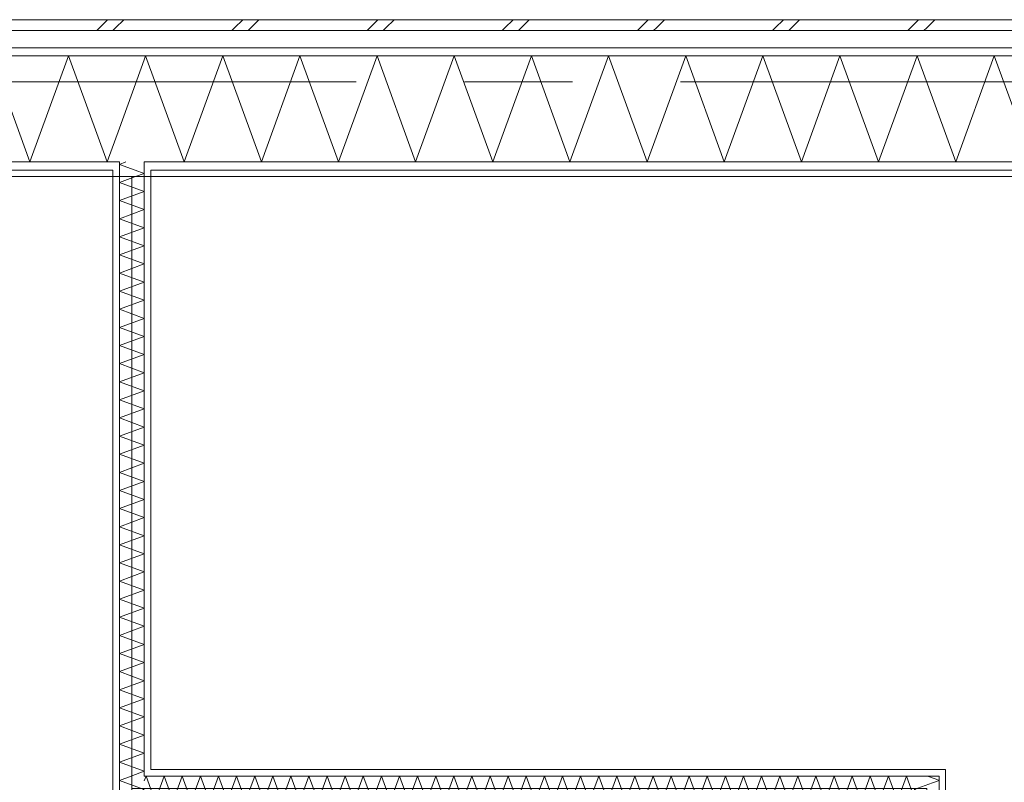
# Model space of a CAD drawing. Header units: millimetres. Extents: x -14925 to 266687, y -3550 to 35834.
# Tile 239 of 244: x 143326 to 145147, y 16706 to 18115. Entities that reach past the tile are written whole.
import ezdxf
from ezdxf.enums import TextEntityAlignment as Align

# ---------------------------------------------------------------- set-up
doc = ezdxf.new("R2010")
doc.units = ezdxf.units.MM
doc.header["$MEASUREMENT"] = 0
doc.linetypes.add('B0204', pattern=[2600, 2000, -200, 200, -200])
for name, color, linetype in [('A Stramien', 7, 'Continuous'), ('New_21 Buitenwanden', 7, 'Continuous'), ('New_21 Buitenwanden Doorsnede-arcering', 7, 'Continuous'), ('New_21 Buitenwanden Laagscheidingslijnen', 7, 'Continuous'), ('New_22 C Binnenwanden', 7, 'Continuous'), ('New_22 C Binnenwanden Doorsnede-arcering', 7, 'Continuous'), ('New_22 C Binnenwanden Laagscheidingslijnen', 7, 'Continuous'), ('New_Z Gebruiksopp Zone omranding', 7, 'Continuous')]:
    doc.layers.add(name, color=color, linetype=linetype)
doc.styles.add('GENERATED_STYLE_2', font='verdana.ttf')
pattern_1 = [(90, (120873.91, 0), (-100, 0), [])]
pattern_2 = [(0, (120873.91, 0), (0, 100), [])]
pattern_3 = [(270, (120873.91, 0), (100, 0), [])]
pattern_4 = [(180, (120873.91, 0), (0, 100), [])]
pattern_5 = [(180, (120873.9, 0), (0, 346.41), [0, -200]), (180, (120773.9, -173.2), (0, 346.41), [0, -200])]

# ---------------------------------------------------------------- blocks, each defined once
blk = doc.blocks.new('*X3055', base_point=(120873.9, 0))
at = {"layer": 'New_22 C Binnenwanden Doorsnede-arcering', "color": 7, "linetype": 'Continuous', "lineweight": 0}
for p, q in [((145021.2, 16711.2), (145005.3, 16717)), ((145014.6, 16704.7), (144980.9, 16692.4)), ((144996.6, 16686.7), (144980.9, 16692.4))]:
    blk.add_line(p, q, dxfattribs=at)
blk = doc.blocks.new('*X3056', base_point=(120873.9, 0))
at = {"layer": 'New_22 C Binnenwanden Doorsnede-arcering', "color": 7, "linetype": 'Continuous', "lineweight": 0}
for p in [(144992.4, 15759), (145002.4, 15747)]:
    blk.add_line(p, (144980.9, 15754.8), dxfattribs=at)
blk = doc.blocks.new('*X3057', base_point=(120873.9, 0))
at = {"layer": 'New_22 C Binnenwanden Doorsnede-arcering', "color": 7, "linetype": 'Continuous', "lineweight": 0}
for p, q in [((145014.1, 16671), (144980.9, 16658.9)), ((145026.9, 16642.2), (144980.9, 16658.9)), ((145026.9, 16642.2), (144980.9, 16625.4)), ((145026.9, 16608.7), (144980.9, 16625.4)), ((145026.9, 16608.7), (144980.9, 16591.9)), ((145026.9, 16575.2), (144980.9, 16591.9)), ((145026.9, 16575.2), (144980.9, 16558.5)), ((145026.9, 16541.7), (144980.9, 16558.5)), ((145026.9, 16541.7), (144980.9, 16525)), ((145026.9, 16508.2), (144980.9, 16525)), ((145026.9, 16508.2), (144980.9, 16491.5)), ((145026.9, 16474.7), (144980.9, 16491.5)), ((145026.9, 16474.7), (144980.9, 16458)), ((145026.9, 16441.3), (144980.9, 16458)), ((145026.9, 16441.3), (144980.9, 16424.5)), ((145026.9, 16407.8), (144980.9, 16424.5)), ((145026.9, 16407.8), (144980.9, 16391)), ((145026.9, 16374.3), (144980.9, 16391)), ((145026.9, 16374.3), (144980.9, 16357.6)), ((145026.9, 16340.8), (144980.9, 16357.6)), ((145026.9, 16340.8), (144980.9, 16324.1)), ((145026.9, 16307.3), (144980.9, 16324.1)), ((145026.9, 16307.3), (144980.9, 16290.6)), ((145026.9, 16273.8), (144980.9, 16290.6)), ((145026.9, 16273.8), (144980.9, 16257.1)), ((145026.9, 16240.4), (144980.9, 16257.1)), ((145026.9, 16240.4), (144980.9, 16223.6)), ((145026.9, 16206.9), (144980.9, 16223.6)), ((145026.9, 16206.9), (144980.9, 16190.1)), ((145026.9, 16173.4), (144980.9, 16190.1)), ((145026.9, 16173.4), (144980.9, 16156.6)), ((145026.9, 16139.9), (144980.9, 16156.6)), ((145026.9, 16139.9), (144980.9, 16123.2)), ((145026.9, 16106.4), (144980.9, 16123.2)), ((145026.9, 16106.4), (144980.9, 16089.7)), ((145026.9, 16072.9), (144980.9, 16089.7)), ((145026.9, 16072.9), (144980.9, 16056.2)), ((145026.9, 16039.4), (144980.9, 16056.2)), ((145026.9, 16039.4), (144980.9, 16022.7)), ((145026.9, 16006), (144980.9, 16022.7)), ((145026.9, 16006), (144980.9, 15989.2)), ((145026.9, 15972.5), (144980.9, 15989.2)), ((145026.9, 15972.5), (144980.9, 15955.7)), ((145026.9, 15939), (144980.9, 15955.7)), ((145026.9, 15939), (144980.9, 15922.2)), ((145026.9, 15905.5), (144980.9, 15922.2)), ((145026.9, 15905.5), (144980.9, 15888.8)), ((145026.9, 15872), (144980.9, 15888.8)), ((145026.9, 15872), (144980.9, 15855.3)), ((145026.9, 15838.5), (144980.9, 15855.3)), ((145026.9, 15838.5), (144980.9, 15821.8)), ((145026.9, 15805), (144980.9, 15821.8)), ((145026.9, 15805), (144980.9, 15788.3)), ((145026.9, 15771.6), (144980.9, 15788.3)), ((145026.9, 15771.6), (144992.4, 15759))]:
    blk.add_line(p, q, dxfattribs=at)
blk = doc.blocks.new('*X3058', base_point=(120873.9, 0))
at = {"layer": 'New_22 C Binnenwanden Doorsnede-arcering', "color": 7, "linetype": 'Continuous', "lineweight": 0}
for p, q in [((145026.9, 16709.1), (145014.6, 16704.7)), ((145026.9, 16709.1), (145021.2, 16711.2)), ((145026.9, 16675.7), (144996.6, 16686.7)), ((145026.9, 16675.7), (145014.1, 16671))]:
    blk.add_line(p, q, dxfattribs=at)
blk = doc.blocks.new('Wall_468_1', base_point=(145003.9, 16694))
at = {"layer": 'New_22 C Binnenwanden Doorsnede-arcering', "linetype": 'Continuous', "lineweight": 0, "true_color": 0x000000}
h = blk.add_hatch(dxfattribs=at)
h.set_pattern_fill('325_Houtachtig_plaatmate_E0', color=18, style=0, pattern_type=2)
h.set_pattern_definition(pattern_1)
h.paths.add_polyline_path([(145026.9, 16729), (145026.9, 16717), (145038.9, 16729)])
h = blk.add_hatch(dxfattribs=at)
h.set_pattern_fill('325_Houtachtig_plaatmate_E0', color=18, style=0, pattern_type=2)
h.set_pattern_definition(pattern_1)
h.paths.add_polyline_path([(145026.9, 16717), (145038.9, 16717), (145038.9, 16729)])
h = blk.add_hatch(dxfattribs=at)
h.set_pattern_fill('325_Houtachtig_plaatmate_E0', color=18, style=0, pattern_type=2)
h.set_pattern_definition(pattern_1)
h.paths.add_polyline_path([(145026.9, 16717), (145026.9, 15759), (145038.9, 15759), (145038.9, 16717)])
h = blk.add_hatch(dxfattribs=at)
h.set_pattern_fill('325_Houtachtig_plaatmate_E0', color=18, style=0, pattern_type=2)
h.set_pattern_definition(pattern_1)
h.paths.add_polyline_path([(144968.9, 16671), (144968.9, 16659), (144980.9, 16671)])
h = blk.add_hatch(dxfattribs=at)
h.set_pattern_fill('325_Houtachtig_plaatmate_E0', color=18, style=0, pattern_type=2)
h.set_pattern_definition(pattern_1)
h.paths.add_polyline_path([(144968.9, 16659), (144980.9, 16659), (144980.9, 16671)])
h = blk.add_hatch(dxfattribs=at)
h.set_pattern_fill('325_Houtachtig_plaatmate_E0', color=18, style=0, pattern_type=2)
h.set_pattern_definition(pattern_1)
h.paths.add_polyline_path([(144968.9, 16659), (144968.9, 15759), (144980.9, 15759), (144980.9, 16659)])
at = {"layer": 'New_22 C Binnenwanden', "color": 1, "linetype": 'Continuous', "lineweight": 0, "flags": 128}
for points in [[(145038.9, 16729), (145026.9, 16729)], [(145038.9, 15759), (145038.9, 16729)], [(144968.9, 16659), (144968.9, 15759)]]:
    blk.add_lwpolyline(points, dxfattribs=at)
at = {"layer": 'New_22 C Binnenwanden Laagscheidingslijnen', "color": 1, "linetype": 'Continuous', "lineweight": 0}
for p, q in [((145026.9, 16717), (144980.9, 16717)), ((145026.9, 16671), (145026.9, 16717)), ((144980.9, 16671), (144968.9, 16671)), ((144980.9, 16659), (144980.9, 16671)), ((145026.9, 15759), (145026.9, 16671)), ((144980.9, 15759), (144980.9, 16659)), ((144980.9, 15759), (144980.9, 15747)), ((145026.9, 15747), (145026.9, 15759))]:
    blk.add_line(p, q, dxfattribs=at)
at = {"layer": 'New_22 C Binnenwanden', "color": 1, "lineweight": 0}
for name in ['*X3055', '*X3058', '*X3057', '*X3056']:
    blk.add_blockref(name, (120873.9, 0), dxfattribs=at)
blk = doc.blocks.new('*X3060', base_point=(120873.9, 0))
at = {"layer": 'New_22 C Binnenwanden Doorsnede-arcering', "color": 7, "linetype": 'Continuous', "lineweight": 0}
for p in [(143556.9, 16708), (143568.9, 16693)]:
    blk.add_line(p, (143560.2, 16717), dxfattribs=at)
blk = doc.blocks.new('*X3061', base_point=(120873.9, 0))
at = {"layer": 'New_22 C Binnenwanden Doorsnede-arcering', "color": 7, "linetype": 'Continuous', "lineweight": 0}
for p, q in [((143576.9, 16671), (143593.7, 16717)), ((143610.4, 16671), (143593.7, 16717)), ((143610.4, 16671), (143627.1, 16717)), ((143643.9, 16671), (143627.1, 16717)), ((143643.9, 16671), (143660.6, 16717)), ((143677.4, 16671), (143660.6, 16717)), ((143677.4, 16671), (143694.1, 16717)), ((143710.9, 16671), (143694.1, 16717)), ((143710.9, 16671), (143727.6, 16717)), ((143744.3, 16671), (143727.6, 16717)), ((143744.3, 16671), (143761.1, 16717)), ((143777.8, 16671), (143761.1, 16717)), ((143777.8, 16671), (143794.6, 16717)), ((143811.3, 16671), (143794.6, 16717)), ((143811.3, 16671), (143828.1, 16717)), ((143844.8, 16671), (143828.1, 16717)), ((143844.8, 16671), (143861.5, 16717)), ((143878.3, 16671), (143861.5, 16717)), ((143878.3, 16671), (143895, 16717)), ((143911.8, 16671), (143895, 16717)), ((143911.8, 16671), (143928.5, 16717)), ((143945.3, 16671), (143928.5, 16717)), ((143945.3, 16671), (143962, 16717)), ((143978.7, 16671), (143962, 16717)), ((143978.7, 16671), (143995.5, 16717)), ((144012.2, 16671), (143995.5, 16717)), ((144012.2, 16671), (144029, 16717)), ((144045.7, 16671), (144029, 16717)), ((144045.7, 16671), (144062.5, 16717)), ((144079.2, 16671), (144062.5, 16717)), ((144079.2, 16671), (144095.9, 16717)), ((144112.7, 16671), (144095.9, 16717)), ((144112.7, 16671), (144129.4, 16717)), ((144146.2, 16671), (144129.4, 16717)), ((144146.2, 16671), (144162.9, 16717)), ((144179.7, 16671), (144162.9, 16717)), ((144179.7, 16671), (144196.4, 16717)), ((144213.1, 16671), (144196.4, 16717)), ((144213.1, 16671), (144229.9, 16717)), ((144246.6, 16671), (144229.9, 16717)), ((144246.6, 16671), (144263.4, 16717)), ((144280.1, 16671), (144263.4, 16717)), ((144280.1, 16671), (144296.8, 16717)), ((144313.6, 16671), (144296.8, 16717)), ((144313.6, 16671), (144330.3, 16717)), ((144347.1, 16671), (144330.3, 16717)), ((144347.1, 16671), (144363.8, 16717)), ((144380.6, 16671), (144363.8, 16717)), ((144380.6, 16671), (144397.3, 16717)), ((144414, 16671), (144397.3, 16717)), ((144414, 16671), (144430.8, 16717)), ((144447.5, 16671), (144430.8, 16717)), ((144447.5, 16671), (144464.3, 16717)), ((144481, 16671), (144464.3, 16717)), ((144481, 16671), (144497.8, 16717)), ((144514.5, 16671), (144497.8, 16717)), ((144514.5, 16671), (144531.2, 16717)), ((144548, 16671), (144531.2, 16717)), ((144548, 16671), (144564.7, 16717)), ((144581.5, 16671), (144564.7, 16717)), ((144581.5, 16671), (144598.2, 16717)), ((144615, 16671), (144598.2, 16717)), ((144615, 16671), (144631.7, 16717)), ((144648.4, 16671), (144631.7, 16717)), ((144648.4, 16671), (144665.2, 16717)), ((144681.9, 16671), (144665.2, 16717)), ((144681.9, 16671), (144698.7, 16717)), ((144715.4, 16671), (144698.7, 16717)), ((144715.4, 16671), (144732.2, 16717)), ((144748.9, 16671), (144732.2, 16717)), ((144748.9, 16671), (144765.6, 16717)), ((144782.4, 16671), (144765.6, 16717)), ((144782.4, 16671), (144799.1, 16717)), ((144815.9, 16671), (144799.1, 16717)), ((144815.9, 16671), (144832.6, 16717)), ((144849.4, 16671), (144832.6, 16717)), ((144849.4, 16671), (144866.1, 16717)), ((144882.8, 16671), (144866.1, 16717)), ((144882.8, 16671), (144899.6, 16717)), ((144916.3, 16671), (144899.6, 16717)), ((144916.3, 16671), (144933.1, 16717)), ((144949.8, 16671), (144933.1, 16717)), ((144949.8, 16671), (144966.6, 16717)), ((144980.9, 16677.6), (144966.6, 16717)), ((143576.9, 16671), (143568.9, 16693))]:
    blk.add_line(p, q, dxfattribs=at)
blk = doc.blocks.new('Wall_469_1', base_point=(145003.9, 16694))
at = {"layer": 'New_22 C Binnenwanden Doorsnede-arcering', "linetype": 'Continuous', "lineweight": 0, "true_color": 0x000000}
h = blk.add_hatch(dxfattribs=at)
h.set_pattern_fill('325_Houtachtig_plaatmate_E0', color=18, style=0, pattern_type=2)
h.set_pattern_definition(pattern_2)
h.paths.add_polyline_path([(145026.9, 16729), (143568.9, 16729), (143568.9, 16717), (145026.9, 16717)])
h = blk.add_hatch(dxfattribs=at)
h.set_pattern_fill('325_Houtachtig_plaatmate_E0', color=18, style=0, pattern_type=2)
h.set_pattern_definition(pattern_2)
h.paths.add_polyline_path([(144968.9, 16671), (143568.9, 16671), (143568.9, 16659), (144968.9, 16659)])
at = {"layer": 'New_22 C Binnenwanden', "color": 1, "linetype": 'Continuous', "lineweight": 0, "flags": 128}
for points in [[(145026.9, 16729), (143568.9, 16729)], [(143568.9, 16659), (144968.9, 16659)]]:
    blk.add_lwpolyline(points, dxfattribs=at)
at = {"layer": 'New_22 C Binnenwanden Laagscheidingslijnen', "color": 1, "linetype": 'Continuous', "lineweight": 0}
for p, q in [((143568.9, 16717), (143556.9, 16717)), ((143568.9, 16717), (144980.9, 16717)), ((145026.9, 16717), (144980.9, 16717)), ((143556.9, 16671), (143568.9, 16671)), ((143568.9, 16671), (144968.9, 16671)), ((144980.9, 16671), (144968.9, 16671))]:
    blk.add_line(p, q, dxfattribs=at)
at = {"layer": 'New_22 C Binnenwanden', "color": 1, "lineweight": 0}
for name in ['*X3060', '*X3061']:
    blk.add_blockref(name, (120873.9, 0), dxfattribs=at)
blk = doc.blocks.new('*X3219', base_point=(120873.9, 0))
at = {"layer": 'New_22 C Binnenwanden Doorsnede-arcering', "color": 7, "linetype": 'Continuous', "lineweight": 0}
for q in [(143522.9, 17852), (143540.2, 17837)]:
    blk.add_line((143510.9, 17847.6), q, dxfattribs=at)
blk = doc.blocks.new('*X3220', base_point=(120873.9, 0))
at = {"layer": 'New_22 C Binnenwanden Doorsnede-arcering', "color": 7, "linetype": 'Continuous', "lineweight": 0}
for p in [(143540.2, 17837), (143540.7, 17825)]:
    blk.add_line(p, (143556.9, 17830.9), dxfattribs=at)
blk = doc.blocks.new('*X3222', base_point=(120873.9, 0))
at = {"layer": 'New_22 C Binnenwanden Doorsnede-arcering', "color": 7, "linetype": 'Continuous', "lineweight": 0}
for p, q in [((143510.9, 17814.2), (143540.7, 17825)), ((143510.9, 17814.2), (143556.9, 17797.4)), ((143510.9, 17780.7), (143556.9, 17797.4)), ((143510.9, 17780.7), (143556.9, 17763.9)), ((143510.9, 17747.2), (143556.9, 17763.9)), ((143510.9, 17747.2), (143556.9, 17730.4)), ((143510.9, 17713.7), (143556.9, 17730.4)), ((143510.9, 17713.7), (143556.9, 17697)), ((143510.9, 17680.2), (143556.9, 17697)), ((143510.9, 17680.2), (143556.9, 17663.5)), ((143510.9, 17646.7), (143556.9, 17663.5)), ((143510.9, 17646.7), (143556.9, 17630)), ((143510.9, 17613.2), (143556.9, 17630)), ((143510.9, 17613.2), (143556.9, 17596.5)), ((143510.9, 17579.8), (143556.9, 17596.5)), ((143510.9, 17579.8), (143556.9, 17563)), ((143510.9, 17546.3), (143556.9, 17563)), ((143510.9, 17546.3), (143556.9, 17529.5)), ((143510.9, 17512.8), (143556.9, 17529.5)), ((143510.9, 17512.8), (143556.9, 17496)), ((143510.9, 17479.3), (143556.9, 17496)), ((143510.9, 17479.3), (143556.9, 17462.6)), ((143510.9, 17445.8), (143556.9, 17462.6)), ((143510.9, 17445.8), (143556.9, 17429.1)), ((143510.9, 17412.3), (143556.9, 17429.1)), ((143510.9, 17412.3), (143556.9, 17395.6)), ((143510.9, 17378.9), (143556.9, 17395.6)), ((143510.9, 17378.9), (143556.9, 17362.1)), ((143510.9, 17345.4), (143556.9, 17362.1)), ((143510.9, 17345.4), (143556.9, 17328.6)), ((143510.9, 17311.9), (143556.9, 17328.6)), ((143510.9, 17311.9), (143556.9, 17295.1)), ((143510.9, 17278.4), (143556.9, 17295.1)), ((143510.9, 17278.4), (143556.9, 17261.7)), ((143510.9, 17244.9), (143556.9, 17261.7)), ((143510.9, 17244.9), (143556.9, 17228.2)), ((143510.9, 17211.4), (143556.9, 17228.2)), ((143510.9, 17211.4), (143556.9, 17194.7)), ((143510.9, 17177.9), (143556.9, 17194.7)), ((143510.9, 17177.9), (143556.9, 17161.2)), ((143510.9, 17144.5), (143556.9, 17161.2)), ((143510.9, 17144.5), (143556.9, 17127.7)), ((143510.9, 17111), (143556.9, 17127.7)), ((143510.9, 17111), (143556.9, 17094.2)), ((143510.9, 17077.5), (143556.9, 17094.2)), ((143510.9, 17077.5), (143556.9, 17060.7)), ((143510.9, 17044), (143556.9, 17060.7)), ((143510.9, 17044), (143556.9, 17027.3)), ((143510.9, 17010.5), (143556.9, 17027.3)), ((143510.9, 17010.5), (143556.9, 16993.8)), ((143510.9, 16977), (143556.9, 16993.8)), ((143510.9, 16977), (143556.9, 16960.3)), ((143510.9, 16943.5), (143556.9, 16960.3)), ((143510.9, 16943.5), (143556.9, 16926.8)), ((143510.9, 16910.1), (143556.9, 16926.8)), ((143510.9, 16910.1), (143556.9, 16893.3)), ((143510.9, 16876.6), (143556.9, 16893.3)), ((143510.9, 16876.6), (143556.9, 16859.8)), ((143510.9, 16843.1), (143556.9, 16859.8)), ((143510.9, 16843.1), (143556.9, 16826.3)), ((143510.9, 16809.6), (143556.9, 16826.3)), ((143510.9, 16809.6), (143556.9, 16792.9)), ((143510.9, 16776.1), (143556.9, 16792.9)), ((143510.9, 16776.1), (143556.9, 16759.4)), ((143510.9, 16742.6), (143556.9, 16759.4)), ((143510.9, 16742.6), (143556.9, 16725.9)), ((143532.5, 16717), (143556.9, 16725.9))]:
    blk.add_line(p, q, dxfattribs=at)
blk = doc.blocks.new('*X3223', base_point=(120873.9, 0))
at = {"layer": 'New_22 C Binnenwanden Doorsnede-arcering', "color": 7, "linetype": 'Continuous', "lineweight": 0}
for p, q in [((143510.9, 16709.1), (143532.5, 16717)), ((143510.9, 16709.1), (143556.9, 16692.4)), ((143510.9, 16675.7), (143556.9, 16692.4)), ((143510.9, 16675.7), (143523.7, 16671))]:
    blk.add_line(p, q, dxfattribs=at)
blk = doc.blocks.new('Wall_499_1', base_point=(143533.9, 17825))
at = {"layer": 'New_22 C Binnenwanden Doorsnede-arcering', "linetype": 'Continuous', "lineweight": 0, "true_color": 0x000000}
h = blk.add_hatch(dxfattribs=at)
h.set_pattern_fill('325_Houtachtig_plaatmate_E0', color=18, style=0, pattern_type=2)
h.set_pattern_definition(pattern_3)
h.paths.add_polyline_path([(143498.9, 17825), (143510.9, 17825), (143510.9, 17837), (143498.9, 17837)])
h = blk.add_hatch(dxfattribs=at)
h.set_pattern_fill('325_Houtachtig_plaatmate_E0', color=18, style=0, pattern_type=2)
h.set_pattern_definition(pattern_3)
h.paths.add_polyline_path([(143556.9, 17825), (143568.9, 17825), (143568.9, 17837), (143556.9, 17837)])
h = blk.add_hatch(dxfattribs=at)
h.set_pattern_fill('325_Houtachtig_plaatmate_E0', color=18, style=0, pattern_type=2)
h.set_pattern_definition(pattern_3)
h.paths.add_polyline_path([(143498.9, 17825), (143498.9, 15639), (143510.9, 15639), (143510.9, 17825)])
h = blk.add_hatch(dxfattribs=at)
h.set_pattern_fill('325_Houtachtig_plaatmate_E0', color=18, style=0, pattern_type=2)
h.set_pattern_definition(pattern_3)
h.paths.add_polyline_path([(143568.9, 16729), (143568.9, 17825), (143556.9, 17825), (143556.9, 16729)])
h = blk.add_hatch(dxfattribs=at)
h.set_pattern_fill('325_Houtachtig_plaatmate_E0', color=18, style=0, pattern_type=2)
h.set_pattern_definition(pattern_3)
h.paths.add_polyline_path([(143568.9, 16717), (143568.9, 16729), (143556.9, 16729), (143556.9, 16717)])
at = {"layer": 'New_21 Buitenwanden Laagscheidingslijnen', "color": 1, "linetype": 'Continuous', "lineweight": 0}
for p, q in [((143510.9, 17852), (143510.9, 17837)), ((143556.9, 17837), (143556.9, 17852)), ((143498.9, 17837), (143498.9, 17825)), ((143510.9, 17837), (143510.9, 17825)), ((143556.9, 17825), (143556.9, 17837)), ((143568.9, 17825), (143568.9, 17837))]:
    blk.add_line(p, q, dxfattribs=at)
at = {"layer": 'New_22 C Binnenwanden', "color": 1, "linetype": 'Continuous', "lineweight": 0, "flags": 128}
for points in [[(143498.9, 17825), (143498.9, 15639)], [(143568.9, 16729), (143568.9, 17825)]]:
    blk.add_lwpolyline(points, dxfattribs=at)
at = {"layer": 'New_22 C Binnenwanden Laagscheidingslijnen', "color": 1, "linetype": 'Continuous', "lineweight": 0}
for p, q in [((143510.9, 17825), (143510.9, 16717)), ((143556.9, 17825), (143556.9, 16729)), ((143510.9, 16717), (143510.9, 16671)), ((143556.9, 16729), (143556.9, 16717)), ((143568.9, 16717), (143556.9, 16717))]:
    blk.add_line(p, q, dxfattribs=at)
at = {"layer": 'New_22 C Binnenwanden', "color": 1, "lineweight": 0}
for name in ['*X3219', '*X3220', '*X3222', '*X3223']:
    blk.add_blockref(name, (120873.9, 0), dxfattribs=at)
blk = doc.blocks.new('*X3712', base_point=(120873.9, 0))
at = {"layer": 'New_21 Buitenwanden Doorsnede-arcering', "color": 7, "linetype": 'Continuous', "lineweight": 0}
for p, q in [((143473.9, 18100), (143488.9, 18115)), ((143503.9, 18100), (143518.9, 18115)), ((143723.9, 18100), (143738.9, 18115)), ((143753.9, 18100), (143768.9, 18115)), ((143973.9, 18100), (143988.9, 18115)), ((144003.9, 18100), (144018.9, 18115)), ((144223.9, 18100), (144238.9, 18115)), ((144253.9, 18100), (144268.9, 18115)), ((144473.9, 18100), (144488.9, 18115)), ((144503.9, 18100), (144518.9, 18115)), ((144723.9, 18100), (144738.9, 18115)), ((144753.9, 18100), (144768.9, 18115)), ((144973.9, 18100), (144988.9, 18115)), ((145003.9, 18100), (145018.9, 18115)), ((143468.9, 18095), (143473.9, 18100)), ((143498.9, 18095), (143503.9, 18100)), ((143718.9, 18095), (143723.9, 18100)), ((143748.9, 18095), (143753.9, 18100)), ((143968.9, 18095), (143973.9, 18100)), ((143998.9, 18095), (144003.9, 18100)), ((144218.9, 18095), (144223.9, 18100)), ((144248.9, 18095), (144253.9, 18100)), ((144468.9, 18095), (144473.9, 18100)), ((144498.9, 18095), (144503.9, 18100)), ((144718.9, 18095), (144723.9, 18100)), ((144748.9, 18095), (144753.9, 18100)), ((144968.9, 18095), (144973.9, 18100)), ((144998.9, 18095), (145003.9, 18100))]:
    blk.add_line(p, q, dxfattribs=at)
blk = doc.blocks.new('*X3714', base_point=(120873.9, 0))
at = {"layer": 'New_21 Buitenwanden Doorsnede-arcering', "color": 7, "linetype": 'Continuous', "lineweight": 0}
for p, q in [((143559.4, 18048), (143556.9, 18041)), ((143559.4, 18048), (143630.8, 17852)), ((143702.1, 18048), (143630.8, 17852)), ((143702.1, 18048), (143773.5, 17852)), ((143844.8, 18048), (143773.5, 17852)), ((143844.8, 18048), (143916.1, 17852)), ((143987.5, 18048), (143916.1, 17852)), ((143987.5, 18048), (144058.8, 17852)), ((144130.2, 18048), (144058.8, 17852)), ((144130.2, 18048), (144201.5, 17852)), ((144272.8, 18048), (144201.5, 17852)), ((144272.8, 18048), (144344.2, 17852)), ((144415.5, 18048), (144344.2, 17852)), ((144415.5, 18048), (144486.8, 17852)), ((144558.2, 18048), (144486.8, 17852)), ((144558.2, 18048), (144629.5, 17852)), ((144700.9, 18048), (144629.5, 17852)), ((144700.9, 18048), (144772.2, 17852)), ((144843.5, 18048), (144772.2, 17852)), ((144843.5, 18048), (144914.9, 17852)), ((144986.2, 18048), (144914.9, 17852)), ((144986.2, 18048), (145057.5, 17852)), ((145128.9, 18048), (145057.5, 17852)), ((145128.9, 18048), (145200.2, 17852))]:
    blk.add_line(p, q, dxfattribs=at)
blk = doc.blocks.new('*X3716', base_point=(120873.9, 0))
at = {"layer": 'New_21 Buitenwanden Doorsnede-arcering', "color": 7, "linetype": 'Continuous', "lineweight": 0}
blk.add_line((143556.9, 18041), (143510.9, 17914.6), dxfattribs=at)
blk = doc.blocks.new('*X3717', base_point=(120873.9, 0))
at = {"layer": 'New_21 Buitenwanden Doorsnede-arcering', "color": 7, "linetype": 'Continuous', "lineweight": 0}
for p, q in [((142132.7, 18048), (142118.9, 18010.2)), ((142132.7, 18048), (142204, 17852)), ((142275.4, 18048), (142204, 17852)), ((142275.4, 18048), (142346.7, 17852)), ((142418, 18048), (142346.7, 17852)), ((142418, 18048), (142489.4, 17852)), ((142560.7, 18048), (142489.4, 17852)), ((142560.7, 18048), (142632, 17852)), ((142703.4, 18048), (142632, 17852)), ((142703.4, 18048), (142774.7, 17852)), ((142846.1, 18048), (142774.7, 17852)), ((142846.1, 18048), (142917.4, 17852)), ((142988.7, 18048), (142917.4, 17852)), ((142988.7, 18048), (143060.1, 17852)), ((143131.4, 18048), (143060.1, 17852)), ((143131.4, 18048), (143202.8, 17852)), ((143274.1, 18048), (143202.8, 17852)), ((143274.1, 18048), (143345.4, 17852)), ((143416.8, 18048), (143345.4, 17852)), ((143416.8, 18048), (143488.1, 17852)), ((143510.9, 17914.6), (143488.1, 17852))]:
    blk.add_line(p, q, dxfattribs=at)
blk = doc.blocks.new('Wall_584_1', base_point=(142118.9, 17825))
at = {"layer": 'New_21 Buitenwanden Doorsnede-arcering', "linetype": 'Continuous', "lineweight": 0, "true_color": 0x000000}
h = blk.add_hatch(dxfattribs=at)
h.set_pattern_fill('325_Houtachtig_plaatmate_E0', color=18, style=0, pattern_type=2)
h.set_pattern_definition(pattern_4)
h.paths.add_polyline_path([(142118.9, 18063), (142118.9, 18048), (146018.9, 18048), (146018.9, 18063)])
h = blk.add_hatch(dxfattribs=at)
h.set_pattern_fill('325_Houtachtig_plaatmate_E0', color=18, style=0, pattern_type=2)
h.set_pattern_definition(pattern_4)
h.paths.add_polyline_path([(143498.9, 17852), (142118.9, 17852), (142118.9, 17837), (143498.9, 17837)])
h = blk.add_hatch(dxfattribs=at)
h.set_pattern_fill('325_Houtachtig_plaatmate_E0', color=18, style=0, pattern_type=2)
h.set_pattern_definition(pattern_4)
h.paths.add_polyline_path([(143498.9, 17837), (143510.9, 17837), (143510.9, 17852), (143498.9, 17852)])
h = blk.add_hatch(dxfattribs=at)
h.set_pattern_fill('325_Houtachtig_plaatmate_E0', color=18, style=0, pattern_type=2)
h.set_pattern_definition(pattern_4)
h.paths.add_polyline_path([(143556.9, 17837), (143568.9, 17837), (143568.9, 17852), (143556.9, 17852)])
h = blk.add_hatch(dxfattribs=at)
h.set_pattern_fill('325_Houtachtig_plaatmate_E0', color=18, style=0, pattern_type=2)
h.set_pattern_definition(pattern_4)
h.paths.add_polyline_path([(146018.9, 17852), (143568.9, 17852), (143568.9, 17837), (146018.9, 17837)])
h = blk.add_hatch(dxfattribs=at)
h.set_pattern_fill('720_Gips_0001', color=18, style=0, pattern_type=2)
h.set_pattern_definition(pattern_5)
h.paths.add_polyline_path([(143498.9, 17837), (142118.9, 17837), (142118.9, 17825), (143498.9, 17825)])
h = blk.add_hatch(dxfattribs=at)
h.set_pattern_fill('720_Gips_0001', color=18, style=0, pattern_type=2)
h.set_pattern_definition(pattern_5)
h.paths.add_polyline_path([(143568.9, 17825), (146018.9, 17825), (146018.9, 17837), (143568.9, 17837)])
at = {"layer": 'New_21 Buitenwanden', "color": 9, "linetype": 'Continuous', "lineweight": 0, "flags": 128}
for points in [[(146018.9, 18115), (142118.9, 18115)], [(142118.9, 17825), (143498.9, 17825)], [(143568.9, 17825), (146018.9, 17825)]]:
    blk.add_lwpolyline(points, dxfattribs=at)
at = {"layer": 'New_21 Buitenwanden Laagscheidingslijnen', "color": 9, "linetype": 'Continuous', "lineweight": 0}
for p, q in [((146018.9, 18095), (142118.9, 18095)), ((146018.9, 18063), (142118.9, 18063)), ((143510.9, 18048), (142118.9, 18048)), ((143556.9, 18048), (143510.9, 18048)), ((146018.9, 18048), (143556.9, 18048)), ((143498.9, 17852), (142118.9, 17852)), ((143510.9, 17852), (143498.9, 17852)), ((143568.9, 17852), (143556.9, 17852)), ((146018.9, 17852), (143568.9, 17852)), ((143498.9, 17837), (142118.9, 17837)), ((146018.9, 17837), (143568.9, 17837))]:
    blk.add_line(p, q, dxfattribs=at)
at = {"layer": 'New_21 Buitenwanden Laagscheidingslijnen', "color": 1, "linetype": 'Continuous', "lineweight": 0}
for p, q in [((143510.9, 17852), (143510.9, 17837)), ((143556.9, 17837), (143556.9, 17852)), ((143498.9, 17837), (143498.9, 17825)), ((143568.9, 17825), (143568.9, 17837))]:
    blk.add_line(p, q, dxfattribs=at)
at = {"layer": 'New_21 Buitenwanden', "color": 1, "lineweight": 0}
for name in ['*X3712', '*X3717', '*X3714', '*X3716']:
    blk.add_blockref(name, (120873.9, 0), dxfattribs=at)
blk = doc.blocks.new('Standard grid marker_3')
at = {"layer": 'A Stramien', "color": 7, "linetype": 'B0204', "lineweight": 0}
blk.add_line((1000, 0), (46550, 0), dxfattribs=at)
at = {"layer": 'A Stramien', "color": 9, "lineweight": 0, "style": 'GENERATED_STYLE_2'}
for tag, p in [('AC_MarkerText_1_0', (-600, 206.1)), ('AC_MarkerText_1_1', (48150, 206.1))]:
    blk.add_attdef(tag, text='', height=400, dxfattribs=at).set_placement(p, align=Align.TOP_CENTER)

msp = doc.modelspace()

# ---------------------------------------------------------------- linework, layer by layer
at = {"layer": 'New_Z Gebruiksopp Zone omranding', "color": 151, "linetype": 'Continuous', "lineweight": 0, "true_color": 0x94b5eb, "flags": 128}
msp.add_lwpolyline([(141698.9, 13675), (143533.9, 13675), (143533.9, 17825), (141698.9, 17825)], close=True, dxfattribs=at)
at = {"layer": 'New_Z Gebruiksopp Zone omranding', "color": 254, "linetype": 'Continuous', "lineweight": 0, "true_color": 0xe4e3c5, "flags": 128}
msp.add_lwpolyline([(148248.9, 15724), (148248.9, 17825), (143533.9, 17825), (143533.9, 16694), (145003.9, 16694), (145003.9, 15724)], close=True, dxfattribs=at)

# ---------------------------------------------------------------- block references
at = {"layer": 'A Stramien', "color": 1, "linetype": 'Continuous', "lineweight": 0, "zscale": 1000}
msp.add_blockref('Standard grid marker_3', (107148.9, 18000), dxfattribs=at)
at = {"layer": 'New_21 Buitenwanden', "color": 1, "lineweight": 0}
msp.add_blockref('Wall_584_1', (142118.9, 17825), dxfattribs=at)
at = {"layer": 'New_22 C Binnenwanden', "color": 1, "lineweight": 0}
for name, p in [('Wall_499_1', (143533.9, 17825)), ('Wall_469_1', (145003.9, 16694)), ('Wall_468_1', (145003.9, 16694))]:
    msp.add_blockref(name, p, dxfattribs=at)

doc.saveas('drawing.dxf')
